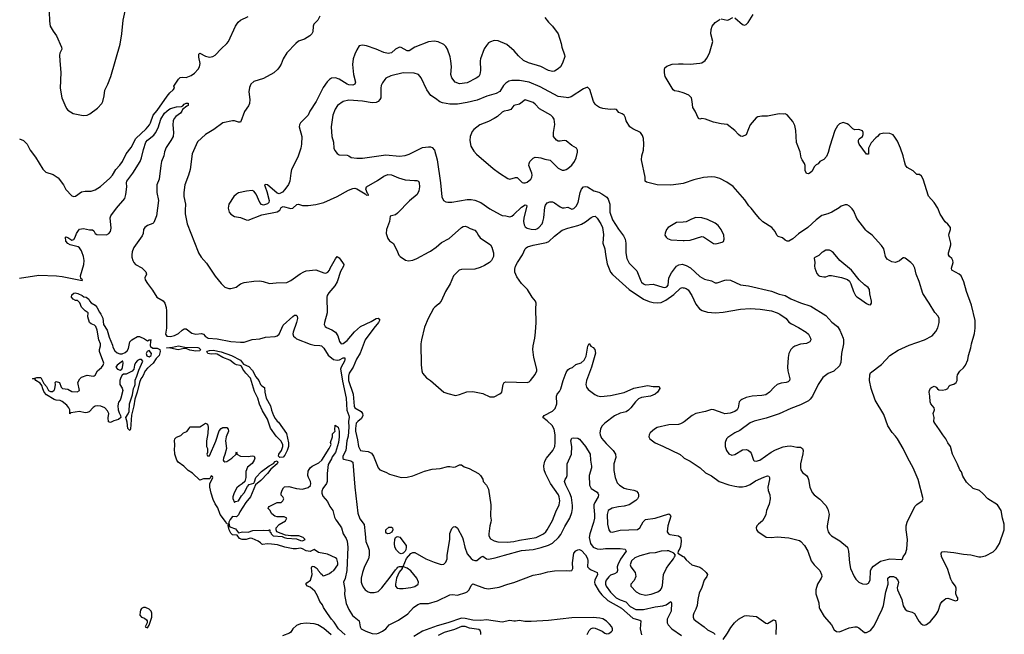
# Model space of a CAD drawing. Header units: inches. Extents: x 1934316 to 2140091, y 524953 to 667329.
# Tile 161 of 256: x 2043153 to 2053312, y 586052 to 592395. Entities that reach past the tile are written whole.
import ezdxf

# ---------------------------------------------------------------- set-up
doc = ezdxf.new("R2010")
doc.units = ezdxf.units.IN
doc.header["$MEASUREMENT"] = 0
for name, color, linetype in [('C0548', 7, 'Continuous'), ('C0549', 7, 'Continuous'), ('C0558', 7, 'Continuous'), ('C0559', 7, 'Continuous')]:
    doc.layers.add(name, color=color, linetype=linetype)

msp = doc.modelspace()

# ---------------------------------------------------------------- linework, layer by layer
at = {"layer": 'C0548', "color": 5}
for points, elevation in [([(2043150, 589729), (2043350, 589759), (2043533, 589753), (2043590, 589745), (2043798, 589702), (2043802, 589710), (2043785, 589725), (2043781, 589750), (2043814, 589870), (2043817, 589910), (2043811, 589950), (2043794, 590000)], 160), ([(2044314, 590000), (2044309, 589970), (2044310, 589945), (2044319, 589910), (2044329, 589889), (2044348, 589870), (2044414, 589834), (2044453, 589793), (2044460, 589770), (2044445, 589730), (2044448, 589710), (2044470, 589672), (2044523, 589603), (2044568, 589530), (2044632, 589492), (2044649, 589469), (2044664, 589424), (2044669, 589389), (2044667, 589213), (2044659, 589150), (2044671, 589130), (2044710, 589125), (2044750, 589135), (2044790, 589155), (2044830, 589192), (2044850, 589203), (2044870, 589204), (2044930, 589159), (2044970, 589151), (2045030, 589157), (2045048, 589148), (2045068, 589128), (2045099, 589110), (2045190, 589101), (2045333, 589073), (2045430, 589066), (2045470, 589068), (2045550, 589096), (2045630, 589102), (2045690, 589118), (2045790, 589127), (2045810, 589133), (2045829, 589151), (2045870, 589242), (2045970, 589333), (2045990, 589347), (2046006, 589346), (2046015, 589335), (2046019, 589310), (2046009, 589270), (2045973, 589170), (2045972, 589152), (2045979, 589130), (2045994, 589114), (2046010, 589103), (2046150, 589045), (2046190, 589037), (2046250, 589034), (2046268, 589028), (2046290, 589004), (2046334, 588934), (2046390, 588887), (2046430, 588880), (2046454, 588886), (2046490, 588904), (2046506, 588906), (2046509, 588889), (2046503, 588870), (2046471, 588810), (2046464, 588790), (2046465, 588770), (2046483, 588663), (2046522, 588490), (2046527, 588367), (2046550, 588310), (2046552, 588292), (2046546, 588250), (2046549, 588190), (2046542, 588098), (2046527, 588050), (2046517, 587950), (2046488, 587890), (2046486, 587870), (2046487, 587867), (2046498, 587858), (2046570, 587843), (2046589, 587830), (2046610, 587570), (2046641, 587301), (2046663, 587243), (2046706, 587186), (2046719, 587090), (2046723, 587010), (2046750, 586950), (2046759, 586919), (2046760, 586870), (2046753, 586830), (2046709, 586751), (2046689, 586690), (2046676, 586630), (2046675, 586590), (2046682, 586570), (2046697, 586537), (2046717, 586510), (2046747, 586490), (2046770, 586483), (2046810, 586482), (2046850, 586495), (2046890, 586532), (2046977, 586643), (2047030, 586719), (2047046, 586734), (2047050, 586745), (2047070, 586752), (2047110, 586752), (2047145, 586835), (2047190, 586887), (2047210, 586897), (2047230, 586897), (2047343, 586830), (2047430, 586795), (2047490, 586776), (2047510, 586773), (2047530, 586777), (2047550, 586796), (2047562, 586830), (2047564, 586870), (2047591, 587030), (2047590, 587091), (2047610, 587143), (2047630, 587163), (2047650, 587166), (2047670, 587146), (2047720, 587050), (2047730, 587026), (2047745, 586950), (2047770, 586884), (2047810, 586836), (2047830, 586821), (2047850, 586813), (2047870, 586815), (2047910, 586849), (2047930, 586858), (2047970, 586830), (2047990, 586828), (2048060, 586840), (2048154, 586870), (2048330, 586916), (2048450, 586928), (2048533, 586947), (2048610, 586972), (2048650, 586994), (2048713, 587050), (2048737, 587083), (2048776, 587164), (2048829, 587251), (2048850, 587310), (2048857, 587350), (2048857, 587383), (2048845, 587465), (2048830, 587510), (2048788, 587590), (2048773, 587630), (2048780, 587650), (2048795, 587670), (2048800, 587690), (2048800, 587810), (2048846, 587910), (2048849, 587989), (2048841, 588050), (2048846, 588070), (2048850, 588075), (2048870, 588079), (2048910, 588076), (2048930, 588067), (2048991, 587990), (2049038, 587910), (2049042, 587850), (2049052, 587788), (2049051, 587770), (2049030, 587690), (2049033, 587590), (2049050, 587558), (2049110, 587519), (2049119, 587510), (2049125, 587490), (2049120, 587470), (2049086, 587414), (2049078, 587390), (2049076, 587364), (2049085, 587290), (2049083, 587250), (2049074, 587206), (2049037, 587090), (2049029, 587050), (2049042, 586990), (2049070, 586951), (2049110, 586934), (2049149, 586931), (2049197, 586937), (2049290, 586939), (2049350, 586936), (2049399, 586930), (2049409, 586910), (2049353, 586827), (2049324, 586770), (2049318, 586750), (2049321, 586710), (2049315, 586690), (2049290, 586675), (2049250, 586662), (2049230, 586645), (2049204, 586610), (2049197, 586590), (2049198, 586570), (2049205, 586550), (2049250, 586487), (2049308, 586430), (2049350, 586409), (2049408, 586388), (2049450, 586340), (2049510, 586308), (2049590, 586308), (2049710, 586335), (2049790, 586345), (2049822, 586358), (2049872, 586392), (2049877, 586377), (2049873, 586290), (2049833, 586210), (2049835, 586170), (2049844, 586150), (2049882, 586110), (2049981, 586041)], 160), ([(2044995, 590000), (2044999, 589990), (2045024, 589944), (2045082, 589882), (2045170, 589748), (2045230, 589671), (2045270, 589635), (2045310, 589621), (2045330, 589621), (2045385, 589635), (2045432, 589668), (2045470, 589683), (2045570, 589698), (2045630, 589699), (2045666, 589694), (2045730, 589671), (2045799, 589681), (2045910, 589684), (2045950, 589703), (2046047, 589773), (2046086, 589794), (2046110, 589802), (2046210, 589812), (2046290, 589781), (2046310, 589780), (2046332, 589788), (2046351, 589809), (2046358, 589830), (2046410, 589927), (2046430, 589951), (2046450, 589939), (2046484, 589890), (2046496, 589870), (2046494, 589850), (2046463, 589797), (2046428, 589690), (2046404, 589650), (2046343, 589577), (2046327, 589550), (2046323, 589530), (2046326, 589370), (2046298, 589270), (2046296, 589250), (2046303, 589230), (2046319, 589219), (2046375, 589195), (2046411, 589171), (2046434, 589134), (2046454, 589074), (2046470, 589050), (2046490, 589055), (2046530, 589085), (2046606, 589174), (2046670, 589228), (2046779, 589281), (2046830, 589310), (2046850, 589316), (2046865, 589305), (2046865, 589290), (2046855, 589270), (2046807, 589213), (2046719, 589090), (2046666, 588954), (2046628, 588890), (2046593, 588810), (2046552, 588748), (2046544, 588716), (2046546, 588670), (2046594, 588530), (2046605, 588405), (2046610, 588390), (2046675, 588350), (2046691, 588330), (2046695, 588310), (2046680, 588280), (2046642, 588250), (2046625, 588230), (2046617, 588177), (2046618, 588150), (2046639, 588059), (2046650, 587990), (2046670, 587950), (2046690, 587945), (2046750, 587940), (2046783, 587923), (2046805, 587890), (2046850, 587770), (2046870, 587749), (2046930, 587727), (2046970, 587704), (2047090, 587671), (2047150, 587674), (2047210, 587686), (2047330, 587736), (2047410, 587757), (2047490, 587762), (2047570, 587783), (2047590, 587784), (2047630, 587776), (2047650, 587780), (2047690, 587802), (2047710, 587802), (2047739, 587779), (2047790, 587765), (2047887, 587710), (2047907, 587690), (2047930, 587652), (2047936, 587630), (2047970, 587590), (2047990, 587551), (2048015, 587390), (2048010, 587270), (2048016, 587230), (2048015, 587210), (2048002, 587170), (2047992, 587090), (2047994, 587070), (2048010, 587038), (2048050, 587016), (2048086, 587006), (2048184, 587004), (2048250, 587010), (2048310, 587025), (2048483, 587050), (2048559, 587090), (2048583, 587110), (2048596, 587130), (2048650, 587228), (2048683, 587317), (2048718, 587390), (2048727, 587430), (2048720, 587470), (2048711, 587490), (2048631, 587610), (2048578, 587710), (2048565, 587750), (2048560, 587790), (2048570, 587839), (2048589, 587870), (2048655, 587950), (2048673, 587990), (2048679, 588030), (2048678, 588110), (2048667, 588170), (2048647, 588207), (2048596, 588256), (2048549, 588290), (2048564, 588310), (2048650, 588354), (2048677, 588383), (2048694, 588430), (2048692, 588510), (2048699, 588530), (2048722, 588558), (2048736, 588584), (2048759, 588670), (2048790, 588755), (2048810, 588782), (2048826, 588794), (2048855, 588805), (2048890, 588835), (2048945, 588855), (2048977, 588883), (2048996, 588924), (2049014, 589026), (2049030, 589054), (2049045, 589025), (2049070, 589011), (2049088, 588990), (2049094, 588954), (2049051, 588809), (2049001, 588670), (2048995, 588630), (2049001, 588601), (2049017, 588577), (2049086, 588526), (2049114, 588514), (2049150, 588507), (2049250, 588516), (2049390, 588548), (2049490, 588591), (2049630, 588620), (2049690, 588610), (2049750, 588610), (2049759, 588590), (2049732, 588550), (2049710, 588530), (2049661, 588510), (2049570, 588497), (2049539, 588481), (2049507, 588453), (2049460, 588390), (2049435, 588365), (2049410, 588348), (2049347, 588333), (2049290, 588306), (2049189, 588231), (2049161, 588199), (2049146, 588170), (2049139, 588130), (2049142, 588110), (2049157, 588077), (2049203, 588023), (2049276, 587950), (2049300, 587910), (2049303, 587877), (2049284, 587810), (2049284, 587744), (2049296, 587670), (2049317, 587617), (2049343, 587590), (2049390, 587561), (2049413, 587553), (2049490, 587541), (2049516, 587530), (2049535, 587510), (2049539, 587490), (2049536, 587470), (2049526, 587450), (2049510, 587432), (2049443, 587390), (2049390, 587373), (2049330, 587366), (2049267, 587353), (2049225, 587330), (2049213, 587290), (2049217, 587190), (2049230, 587130), (2049246, 587110), (2049267, 587107), (2049350, 587128), (2049527, 587133), (2049553, 587150), (2049586, 587214), (2049610, 587237), (2049710, 587252), (2049850, 587294), (2049866, 587286), (2049870, 587270), (2049839, 587170), (2049833, 587110), (2049847, 587090), (2049862, 587082), (2049950, 587070), (2049976, 587050), (2049979, 587010), (2049970, 586958), (2049964, 586936), (2049947, 586910), (2049942, 586890), (2050000, 586854)], 180), ([(2047050, 590000), (2047066, 589966), (2047077, 589950), (2047135, 589915), (2047165, 589905), (2047210, 589914), (2047250, 589929), (2047378, 590000)], 220), ([(2048039, 590000), (2048042, 589990), (2048041, 589950), (2048020, 589910), (2048000, 589890), (2047950, 589860), (2047903, 589837), (2047850, 589822), (2047710, 589818), (2047689, 589810), (2047630, 589753), (2047593, 589670), (2047547, 589590), (2047500, 589490), (2047477, 589463), (2047436, 589430), (2047424, 589416), (2047367, 589310), (2047330, 589222), (2047298, 589090), (2047293, 589050), (2047294, 588834), (2047301, 588770), (2047308, 588748), (2047350, 588698), (2047391, 588670), (2047530, 588551), (2047570, 588536), (2047650, 588516), (2047690, 588526), (2047765, 588555), (2047830, 588558), (2047930, 588538), (2048003, 588503), (2048050, 588502), (2048106, 588534), (2048126, 588550), (2048141, 588630), (2048150, 588651), (2048170, 588659), (2048389, 588651), (2048410, 588657), (2048424, 588670), (2048470, 588733), (2048487, 588770), (2048490, 588790), (2048459, 588910), (2048449, 588991), (2048450, 589030), (2048467, 589110), (2048475, 589170), (2048483, 589270), (2048478, 589410), (2048483, 589470), (2048476, 589490), (2048442, 589530), (2048392, 589612), (2048331, 589671), (2048282, 589742), (2048263, 589790), (2048261, 589819), (2048269, 589851), (2048288, 589890), (2048341, 589970), (2048354, 590000)], 220), ([(2049194, 590000), (2049199, 589950), (2049214, 589874), (2049250, 589790), (2049270, 589765), (2049440, 589610), (2049590, 589512), (2049648, 589488), (2049690, 589478), (2049730, 589472), (2049770, 589478), (2049819, 589501), (2049901, 589559), (2049970, 589624), (2049990, 589630), (2050000, 589629)], 220), ([(2049407, 590000), (2049407, 589990), (2049416, 589930), (2049443, 589883), (2049522, 589802), (2049561, 589701), (2049570, 589686), (2049590, 589668), (2049610, 589660), (2049690, 589665), (2049790, 589635), (2049810, 589632), (2049830, 589638), (2049843, 589657), (2049852, 589730), (2049879, 589781), (2049930, 589851), (2049954, 589866), (2049990, 589872), (2050000, 589868)], 240), ([(2046510, 586046), (2046443, 586110), (2046398, 586178), (2046370, 586209), (2046330, 586266), (2046288, 586330), (2046277, 586357), (2046248, 586390), (2046225, 586450), (2046197, 586496), (2046150, 586537), (2046123, 586550), (2046106, 586570), (2046117, 586583), (2046155, 586610), (2046169, 586670), (2046162, 586738), (2046170, 586754), (2046190, 586752), (2046222, 586730), (2046232, 586712), (2046260, 586680), (2046274, 586670), (2046278, 586658), (2046290, 586654), (2046350, 586681), (2046370, 586698), (2046394, 586710), (2046434, 586770), (2046434, 586790), (2046424, 586830), (2046410, 586841), (2046330, 586878), (2046237, 586897), (2046190, 586929), (2046150, 586907), (2046110, 586914), (2046070, 586935), (2046050, 586940), (2046010, 586934), (2045974, 586934), (2045890, 586950), (2045814, 586974), (2045750, 586984), (2045710, 586985), (2045659, 586979), (2045650, 586981), (2045637, 586997), (2045615, 587015), (2045550, 587042), (2045530, 587046), (2045489, 587031), (2045450, 587030), (2045422, 587042), (2045396, 587076), (2045350, 587078), (2045330, 587096), (2045313, 587130), (2045305, 587175), (2045309, 587189), (2045290, 587193), (2045277, 587217), (2045223, 587290), (2045198, 587358), (2045170, 587399), (2045150, 587444), (2045127, 587510), (2045116, 587570), (2045115, 587605), (2045146, 587670), (2045142, 587682), (2045130, 587686), (2045118, 587662), (2045110, 587658), (2045050, 587658), (2045010, 587642), (2044935, 587715), (2044890, 587742), (2044847, 587787), (2044789, 587830), (2044775, 587850), (2044769, 587870), (2044755, 587910), (2044755, 587930), (2044749, 587950), (2044754, 588010), (2044749, 588050), (2044755, 588070), (2044770, 588085), (2044815, 588105), (2044842, 588130), (2044876, 588144), (2044903, 588177), (2044910, 588192), (2045010, 588194), (2045030, 588202), (2045069, 588231), (2045090, 588222), (2045099, 588190), (2045094, 588126), (2045082, 588050), (2045082, 587990), (2045091, 587970), (2045092, 587950), (2045092, 587928), (2045085, 587910), (2045090, 587894), (2045110, 587894), (2045176, 588044), (2045210, 588151), (2045230, 588176), (2045250, 588185), (2045290, 588185), (2045305, 588170), (2045306, 588150), (2045282, 588090), (2045277, 588050), (2045285, 587970), (2045271, 587909), (2045255, 587870), (2045251, 587850), (2045258, 587838), (2045270, 587831), (2045290, 587836), (2045342, 587870), (2045386, 587910), (2045386, 587930), (2045390, 587934), (2045394, 587930), (2045394, 587910), (2045432, 587892), (2045510, 587886), (2045550, 587894), (2045572, 587890), (2045578, 587870), (2045571, 587850), (2045550, 587815), (2045504, 587776), (2045487, 587733), (2045486, 587670), (2045475, 587630), (2045450, 587604), (2045416, 587584), (2045395, 587565), (2045367, 587513), (2045351, 587470), (2045352, 587452), (2045370, 587414), (2045378, 587422), (2045410, 587431), (2045440, 587480), (2045470, 587511), (2045502, 587578), (2045522, 587598), (2045567, 587613), (2045576, 587624), (2045590, 587670), (2045647, 587733), (2045728, 587792), (2045770, 587814), (2045790, 587835), (2045810, 587841), (2045815, 587830), (2045810, 587810), (2045743, 587757), (2045708, 587710), (2045642, 587638), (2045586, 587594), (2045535, 587470), (2045486, 587414), (2045423, 587317), (2045410, 587284), (2045390, 587264), (2045350, 587269), (2045323, 587237), (2045312, 587210), (2045313, 587173), (2045322, 587162), (2045379, 587139), (2045410, 587098), (2045451, 587111), (2045510, 587106), (2045558, 587122), (2045667, 587127), (2045718, 587122), (2045730, 587132), (2045734, 587130), (2045734, 587110), (2045744, 587104), (2045746, 587090), (2045769, 587069), (2045862, 587062), (2045882, 587050), (2045910, 587043), (2046010, 587038), (2046050, 587019), (2046070, 587016), (2046098, 587030), (2046078, 587050), (2046032, 587068), (2045950, 587068), (2045897, 587077), (2045806, 587110), (2045798, 587130), (2045798, 587150), (2045830, 587185), (2045897, 587223), (2045908, 587250), (2045883, 587263), (2045810, 587264), (2045786, 587270), (2045756, 587296), (2045734, 587334), (2045718, 587350), (2045720, 587360), (2045726, 587370), (2045754, 587386), (2045810, 587411), (2045850, 587412), (2045868, 587430), (2045878, 587450), (2045868, 587470), (2045849, 587489), (2045849, 587509), (2045860, 587540), (2045875, 587565), (2045885, 587575), (2045930, 587579), (2046010, 587558), (2046070, 587551), (2046130, 587568), (2046152, 587588), (2046158, 587610), (2046155, 587630), (2046132, 587670), (2046126, 587690), (2046130, 587735), (2046150, 587770), (2046170, 587788), (2046238, 587822), (2046272, 587848), (2046347, 587970), (2046365, 588010), (2046361, 588030), (2046382, 588090), (2046380, 588120), (2046408, 588150), (2046404, 588164), (2046408, 588210), (2046438, 588190), (2046450, 588150), (2046450, 588090), (2046441, 588030), (2046410, 587930), (2046376, 587884), (2046370, 587863), (2046337, 587803), (2046325, 587710), (2046327, 587630), (2046319, 587610), (2046282, 587558), (2046272, 587530), (2046270, 587510), (2046279, 587479), (2046330, 587422), (2046354, 587370), (2046384, 587330), (2046402, 587262), (2046415, 587235), (2046430, 587218), (2046474, 587150), (2046491, 587090), (2046520, 587040), (2046530, 587012), (2046538, 586950), (2046527, 586710), (2046510, 586628), (2046495, 586590), (2046506, 586514), (2046503, 586463), (2046523, 586370), (2046549, 586309), (2046587, 586247), (2046657, 586190), (2046665, 586130), (2046677, 586110), (2046723, 586083), (2046790, 586062), (2046830, 586058), (2046856, 586064), (2046896, 586084), (2046929, 586110), (2046966, 586150), (2047061, 586199), (2047156, 586264), (2047215, 586330), (2047261, 586359), (2047290, 586369), (2047371, 586369), (2047463, 586397), (2047590, 586458), (2047617, 586463), (2047670, 586456), (2047756, 586484), (2047770, 586490), (2047790, 586510), (2047810, 586556), (2047830, 586574), (2047947, 586527), (2047990, 586521), (2048100, 586540), (2048190, 586571), (2048250, 586586), (2048450, 586661), (2048530, 586676), (2048603, 586697), (2048672, 586708), (2048790, 586711), (2048830, 586706), (2048850, 586710), (2048861, 586730), (2048858, 586790), (2048870, 586890), (2048890, 586913), (2048910, 586925), (2048930, 586928), (2048950, 586917), (2048990, 586873), (2049010, 586835), (2049016, 586810), (2049013, 586750), (2049029, 586730), (2049050, 586716), (2049110, 586690), (2049113, 586670), (2049088, 586610), (2049083, 586590), (2049086, 586570), (2049133, 586493), (2049160, 586460), (2049221, 586401), (2049361, 586321), (2049480, 586220), (2049490, 586214), (2049550, 586198), (2049561, 586190), (2049554, 586110), (2049568, 586048)], 140), ([(2050000, 588239), (2049970, 588223), (2049950, 588218), (2049850, 588213), (2049730, 588186), (2049703, 588170), (2049657, 588130), (2049646, 588110), (2049645, 588090), (2049654, 588070), (2049710, 588029), (2049790, 587995), (2049967, 587907), (2050000, 587879)], 220), ([(2049008, 586050), (2049030, 586090), (2049048, 586112), (2049070, 586120), (2049090, 586117), (2049163, 586083), (2049190, 586064), (2049210, 586057), (2049230, 586060), (2049260, 586080), (2049268, 586090), (2049270, 586110), (2049261, 586130), (2049238, 586158), (2049208, 586188), (2049171, 586211), (2049139, 586219), (2049070, 586227), (2048850, 586221), (2048610, 586196), (2048430, 586184), (2048366, 586186), (2048310, 586196), (2048270, 586187), (2048250, 586187), (2048210, 586195), (2048130, 586178), (2047970, 586200), (2047910, 586194), (2047830, 586198), (2047750, 586215), (2047710, 586217), (2047570, 586169), (2047460, 586140), (2047310, 586083), (2047220, 586030)], 140), ([(2046368, 586048), (2046291, 586111), (2046229, 586150), (2046190, 586160), (2046110, 586167), (2046050, 586161), (2046010, 586144), (2045970, 586110), (2045950, 586075), (2045937, 586063), (2045863, 586037)], 160), ([(2047910, 586050), (2047910, 586070), (2047903, 586090), (2047890, 586101), (2047795, 586115), (2047750, 586132), (2047710, 586131), (2047638, 586102), (2047532, 586070), (2047470, 586039)], 160)]:
    msp.add_lwpolyline(points, dxfattribs=dict(at, elevation=elevation))
for points, elevation in [([(2044210, 588947), (2044241, 588959), (2044263, 588977), (2044277, 589003), (2044290, 589071), (2044309, 589090), (2044370, 589127), (2044390, 589125), (2044442, 589102), (2044470, 589082), (2044488, 589092), (2044510, 589092), (2044501, 589079), (2044499, 589030), (2044503, 589023), (2044525, 589005), (2044570, 589005), (2044598, 588990), (2044603, 588970), (2044591, 588929), (2044562, 588898), (2044530, 588849), (2044470, 588798), (2044448, 588772), (2044423, 588717), (2044403, 588690), (2044388, 588650), (2044365, 588550), (2044341, 588479), (2044330, 588410), (2044305, 588315), (2044295, 588170), (2044290, 588154), (2044270, 588175), (2044263, 588243), (2044249, 588290), (2044273, 588327), (2044282, 588350), (2044287, 588430), (2044316, 588524), (2044327, 588590), (2044338, 588610), (2044344, 588630), (2044345, 588675), (2044363, 588717), (2044382, 588778), (2044424, 588870), (2044410, 588889), (2044390, 588889), (2044370, 588877), (2044347, 588853), (2044337, 588830), (2044330, 588790), (2044312, 588768), (2044250, 588738), (2044224, 588736), (2044210, 588726), (2044197, 588703), (2044185, 588670), (2044185, 588630), (2044210, 588592), (2044216, 588570), (2044198, 588490), (2044190, 588469), (2044173, 588447), (2044164, 588410), (2044168, 588368), (2044178, 588338), (2044194, 588310), (2044196, 588290), (2044172, 588270), (2044124, 588256), (2044090, 588239), (2044070, 588246), (2044067, 588287), (2044072, 588330), (2044060, 588360), (2044031, 588391), (2043990, 588407), (2043951, 588409), (2043930, 588405), (2043910, 588394), (2043871, 588349), (2043850, 588341), (2043830, 588339), (2043770, 588353), (2043682, 588338), (2043670, 588328), (2043669, 588370), (2043661, 588390), (2043638, 588418), (2043590, 588454), (2043570, 588464), (2043530, 588467), (2043510, 588475), (2043430, 588525), (2043407, 588550), (2043390, 588584), (2043380, 588620), (2043363, 588643), (2043318, 588670), (2043308, 588688), (2043286, 588690), (2043330, 588702), (2043370, 588702), (2043401, 588641), (2043431, 588610), (2043451, 588570), (2043470, 588559), (2043490, 588559), (2043509, 588571), (2043516, 588584), (2043522, 588630), (2043518, 588650), (2043530, 588662), (2043562, 588650), (2043582, 588602), (2043594, 588590), (2043650, 588581), (2043690, 588559), (2043746, 588554), (2043769, 588570), (2043754, 588650), (2043772, 588690), (2043790, 588706), (2043850, 588728), (2043910, 588717), (2043920, 588720), (2043932, 588728), (2043954, 588770), (2043996, 588804), (2044015, 588830), (2044021, 588850), (2043976, 588970), (2043975, 588990), (2043987, 589030), (2043986, 589050), (2043969, 589090), (2043953, 589190), (2043939, 589230), (2043923, 589243), (2043890, 589257), (2043874, 589270), (2043857, 589330), (2043858, 589370), (2043830, 589389), (2043790, 589428), (2043774, 589474), (2043750, 589498), (2043730, 589498), (2043706, 589510), (2043686, 589530), (2043690, 589554), (2043710, 589572), (2043725, 589575), (2043752, 589570), (2043798, 589550), (2043816, 589536), (2043838, 589530), (2043865, 589510), (2043873, 589493), (2043892, 589472), (2043930, 589450), (2043950, 589430), (2043975, 589375), (2043990, 589357), (2044010, 589316), (2044019, 589250), (2044057, 589190), (2044077, 589117), (2044110, 589036), (2044114, 589014), (2044136, 588976), (2044158, 588958), (2044187, 588947)], 140), ([(2044970, 588974), (2044910, 588985), (2044878, 588998), (2044850, 589001), (2044788, 588988), (2044710, 589006), (2044669, 589010), (2044730, 589017), (2044790, 589030), (2044856, 589016), (2044990, 589013), (2045001, 589010), (2045020, 588990), (2045010, 588978)], 140), ([(2044490, 588982), (2044468, 588972), (2044459, 588950), (2044465, 588925), (2044490, 588916), (2044509, 588930), (2044514, 588950)], 140), ([(2045837, 587877), (2045824, 587890), (2045827, 587910), (2045855, 587950), (2045867, 587990), (2045867, 588010), (2045846, 588050), (2045798, 588098), (2045741, 588181), (2045711, 588271), (2045658, 588358), (2045628, 588428), (2045610, 588490), (2045577, 588557), (2045534, 588694), (2045487, 588747), (2045456, 588790), (2045441, 588821), (2045428, 588828), (2045390, 588834), (2045370, 588844), (2045322, 588882), (2045249, 588909), (2045190, 588942), (2045170, 588947), (2045130, 588942), (2045093, 588950), (2045084, 588970), (2045087, 588973), (2045110, 588981), (2045150, 588983), (2045230, 588969), (2045337, 588930), (2045430, 588880), (2045461, 588841), (2045516, 588816), (2045556, 588776), (2045590, 588711), (2045619, 588670), (2045636, 588630), (2045650, 588615), (2045679, 588599), (2045683, 588550), (2045697, 588490), (2045739, 588410), (2045750, 588365), (2045773, 588310), (2045790, 588279), (2045810, 588251), (2045823, 588243), (2045905, 588125), (2045928, 588028), (2045928, 587990), (2045914, 587950), (2045901, 587930), (2045890, 587900), (2045870, 587880)], 140), ([(2044212, 588872), (2044158, 588830), (2044146, 588810), (2044162, 588790), (2044190, 588778), (2044208, 588790), (2044214, 588806), (2044222, 588850), (2044218, 588870)], 140), ([(2046950, 587089), (2046936, 587096), (2046930, 587106), (2046929, 587131), (2046962, 587158), (2046990, 587159), (2046999, 587150), (2047004, 587130), (2046993, 587107), (2046970, 587094)], 160), ([(2047090, 586882), (2047070, 586889), (2047040, 586920), (2047022, 586950), (2047020, 586990), (2047024, 587030), (2047030, 587050), (2047041, 587059), (2047050, 587062), (2047075, 587055), (2047139, 586970), (2047142, 586950), (2047137, 586923), (2047131, 586909), (2047110, 586888)], 160), ([(2049835, 586915), (2049770, 586911), (2049710, 586894), (2049650, 586888), (2049550, 586862), (2049499, 586841), (2049465, 586810), (2049453, 586770), (2049457, 586750), (2049502, 586690), (2049511, 586650), (2049493, 586607), (2049457, 586570), (2049457, 586550), (2049514, 586490), (2049550, 586469), (2049610, 586456), (2049670, 586468), (2049738, 586490), (2049764, 586510), (2049775, 586525), (2049784, 586556), (2049797, 586670), (2049827, 586733), (2049850, 586769), (2049900, 586830), (2049910, 586850), (2049918, 586870), (2049902, 586890), (2049852, 586912)], 180), ([(2047112, 586748), (2047098, 586742), (2047098, 586730), (2047068, 586692), (2047041, 586630), (2047030, 586570), (2047030, 586550), (2047049, 586529), (2047070, 586524), (2047110, 586526), (2047190, 586534), (2047230, 586544), (2047263, 586570), (2047269, 586590), (2047250, 586630), (2047190, 586706), (2047150, 586736)], 160), ([(2044450, 586329), (2044430, 586329), (2044410, 586317), (2044400, 586300), (2044395, 586285), (2044393, 586250), (2044410, 586230), (2044440, 586220), (2044462, 586202), (2044468, 586190), (2044469, 586170), (2044448, 586130), (2044470, 586119), (2044490, 586145), (2044515, 586230), (2044517, 586270), (2044510, 586290), (2044490, 586311)], 160)]:
    msp.add_lwpolyline(points, close=True, dxfattribs=dict(at, elevation=elevation))
at = {"layer": 'C0549', "color": 5}
for points, elevation in [([(2043457, 592477), (2043459, 592379), (2043466, 592330), (2043497, 592277), (2043533, 592230), (2043584, 592110), (2043587, 592090), (2043568, 592050), (2043565, 592030), (2043566, 591970), (2043578, 591850), (2043571, 591690), (2043586, 591590), (2043617, 591517), (2043637, 591477), (2043650, 591461), (2043706, 591426), (2043808, 591408), (2043850, 591411), (2043877, 591423), (2043957, 591483), (2043999, 591530), (2044009, 591551), (2044024, 591610), (2044033, 591667), (2044063, 591730), (2044092, 591810), (2044190, 592142), (2044207, 592250), (2044222, 592390), (2044253, 592530)], 220), ([(2043150, 591167), (2043192, 591150), (2043230, 591110), (2043261, 591050), (2043316, 590976), (2043390, 590854), (2043423, 590823), (2043497, 590797), (2043550, 590762), (2043605, 590690), (2043630, 590644), (2043690, 590579), (2043710, 590569), (2043730, 590575), (2043790, 590618), (2043830, 590626), (2043890, 590627), (2043930, 590640), (2043986, 590674), (2044082, 590758), (2044110, 590789), (2044146, 590850), (2044187, 590893), (2044213, 590930), (2044250, 591010), (2044304, 591076), (2044351, 591170), (2044457, 591270), (2044492, 591310), (2044503, 591330), (2044530, 591410), (2044570, 591458), (2044675, 591605), (2044701, 591639), (2044736, 591670), (2044749, 591690), (2044743, 591710), (2044790, 591782), (2044810, 591798), (2044830, 591803), (2044870, 591799), (2044922, 591818), (2044957, 591843), (2044994, 591886), (2045008, 591910), (2045016, 591944), (2045002, 592010), (2045001, 592039), (2045010, 592048), (2045070, 592018), (2045110, 592009), (2045145, 592015), (2045170, 592030), (2045230, 592096), (2045290, 592148), (2045309, 592171), (2045378, 592330), (2045407, 592370), (2045430, 592390), (2045510, 592427)], 180), ([(2046250, 592430), (2046230, 592390), (2046189, 592350), (2046182, 592330), (2046176, 592270), (2046168, 592250), (2046148, 592230), (2046090, 592195), (2046030, 592175), (2046001, 592150), (2045908, 592052), (2045870, 591990), (2045850, 591936), (2045833, 591907), (2045817, 591883), (2045775, 591845), (2045670, 591788), (2045570, 591756), (2045539, 591730), (2045525, 591695), (2045518, 591650), (2045527, 591570), (2045524, 591530), (2045514, 591506), (2045474, 591446), (2045435, 591345), (2045430, 591339), (2045410, 591336), (2045370, 591352), (2045350, 591352), (2045250, 591330), (2045157, 591263), (2045070, 591212), (2044987, 591133), (2044934, 591010), (2044912, 590850), (2044896, 590790), (2044857, 590690), (2044847, 590610), (2044848, 590570), (2044862, 590490), (2044859, 590430), (2044861, 590390), (2044880, 590290), (2044995, 590000)], 180), ([(2048570, 592418), (2048608, 592368), (2048651, 592330), (2048710, 592250), (2048741, 592150), (2048745, 592110), (2048773, 592033), (2048776, 592016), (2048753, 591947), (2048733, 591907), (2048710, 591887), (2048670, 591865), (2048650, 591861), (2048610, 591870), (2048531, 591911), (2048401, 591950), (2048350, 591973), (2048301, 592021), (2048255, 592075), (2048178, 592138), (2048090, 592176), (2048050, 592181), (2048012, 592168), (2047990, 592155), (2047968, 592130), (2047946, 592094), (2047908, 591990), (2047904, 591970), (2047907, 591870), (2047900, 591830), (2047890, 591810), (2047863, 591790), (2047770, 591745), (2047690, 591732), (2047646, 591750), (2047610, 591794), (2047603, 591830), (2047608, 591910), (2047602, 591970), (2047593, 592013), (2047568, 592090), (2047550, 592118), (2047530, 592138), (2047470, 592167), (2047430, 592174), (2047370, 592167), (2047230, 592111), (2047170, 592073), (2047150, 592073), (2047090, 592108), (2047070, 592110), (2047030, 592090), (2046990, 592054), (2046955, 592045), (2046910, 592056), (2046830, 592091), (2046730, 592126), (2046690, 592131), (2046656, 592124), (2046630, 592085), (2046610, 592039), (2046595, 591990), (2046587, 591933), (2046597, 591830), (2046616, 591750), (2046612, 591730), (2046590, 591721), (2046550, 591723), (2046530, 591731), (2046450, 591783), (2046410, 591795), (2046370, 591790), (2046350, 591777), (2046325, 591755), (2046284, 591696), (2046213, 591550), (2046148, 591450), (2046129, 591410), (2046050, 591330), (2046040, 591310), (2046037, 591290), (2046063, 591190), (2046060, 591110), (2046052, 591070), (2046022, 590978), (2045959, 590850), (2045949, 590810), (2045941, 590730), (2045925, 590695), (2045890, 590643), (2045864, 590616), (2045830, 590598), (2045810, 590606), (2045710, 590690), (2045686, 590694), (2045680, 590690), (2045685, 590670), (2045702, 590622), (2045727, 590530), (2045723, 590510), (2045710, 590494), (2045670, 590482), (2045649, 590489), (2045629, 590509), (2045594, 590594), (2045570, 590624), (2045550, 590633), (2045493, 590627), (2045410, 590607), (2045390, 590596), (2045362, 590570), (2045310, 590490), (2045305, 590450), (2045314, 590410), (2045330, 590387), (2045370, 590363), (2045430, 590352), (2045488, 590328), (2045510, 590327), (2045650, 590382), (2045810, 590412), (2045836, 590430), (2045850, 590458), (2045870, 590467), (2045950, 590445), (2045970, 590451), (2046012, 590488), (2046030, 590490), (2046070, 590479), (2046130, 590479), (2046210, 590487), (2046250, 590498), (2046290, 590510), (2046430, 590572), (2046544, 590636), (2046590, 590653), (2046610, 590655), (2046631, 590651), (2046717, 590597), (2046730, 590585), (2046747, 590587), (2046750, 590582), (2046752, 590590), (2046742, 590602), (2046725, 590645), (2046730, 590670), (2046846, 590734), (2046910, 590780), (2046950, 590796), (2046990, 590794), (2047063, 590763), (2047130, 590743), (2047226, 590734), (2047250, 590736), (2047266, 590730), (2047275, 590710), (2047278, 590670), (2047271, 590630), (2047253, 590590), (2047176, 590524), (2047050, 590397), (2047030, 590382), (2046974, 590366), (2046967, 590313), (2046939, 590230), (2046933, 590190), (2046950, 590136), (2046970, 590113), (2047010, 590084), (2047050, 590000)], 220), ([(2050000, 591640), (2049954, 591654), (2049910, 591662), (2049894, 591670), (2049814, 591810), (2049806, 591846), (2049805, 591885), (2049810, 591897), (2049830, 591915), (2049885, 591935), (2049950, 591940), (2050000, 591939)], 220), ([(2050000, 590706), (2049950, 590696), (2049870, 590688), (2049731, 590691), (2049619, 590719), (2049605, 590730), (2049605, 590770), (2049570, 590950), (2049573, 590990), (2049589, 591050), (2049592, 591110), (2049589, 591169), (2049580, 591200), (2049559, 591230), (2049479, 591270), (2049449, 591290), (2049409, 591350), (2049402, 591382), (2049389, 591410), (2049370, 591424), (2049336, 591436), (2049309, 591469), (2049290, 591472), (2049247, 591467), (2049170, 591478), (2049135, 591490), (2049104, 591510), (2049090, 591524), (2049075, 591550), (2049035, 591675), (2049010, 591699), (2048970, 591681), (2048842, 591598), (2048810, 591590), (2048790, 591591), (2048710, 591603), (2048523, 591703), (2048410, 591749), (2048310, 591768), (2048232, 591768), (2048200, 591760), (2048170, 591741), (2048144, 591716), (2048107, 591653), (2048070, 591632), (2047974, 591606), (2047873, 591566), (2047770, 591541), (2047670, 591522), (2047590, 591524), (2047517, 591537), (2047487, 591547), (2047443, 591583), (2047394, 591614), (2047354, 591670), (2047296, 591796), (2047268, 591828), (2047224, 591844), (2047110, 591846), (2046983, 591817), (2046931, 591790), (2046921, 591779), (2046896, 591744), (2046884, 591716), (2046880, 591690), (2046878, 591590), (2046870, 591570), (2046850, 591550), (2046830, 591541), (2046790, 591538), (2046690, 591556), (2046550, 591563), (2046490, 591550), (2046432, 591508), (2046408, 591472), (2046383, 591410), (2046368, 591288), (2046374, 591190), (2046389, 591130), (2046393, 591070), (2046404, 591044), (2046430, 591013), (2046450, 591002), (2046530, 590997), (2046550, 590990), (2046574, 590974), (2046630, 590965), (2046690, 590966), (2046930, 590999), (2047072, 590988), (2047130, 590995), (2047170, 591007), (2047310, 591076), (2047370, 591083), (2047390, 591082), (2047410, 591075), (2047432, 591050), (2047461, 590950), (2047496, 590710), (2047508, 590568), (2047526, 590530), (2047550, 590515), (2047570, 590511), (2047610, 590513), (2047770, 590538), (2047810, 590538), (2047850, 590532), (2047910, 590507), (2048003, 590443), (2048110, 590384), (2048130, 590375), (2048170, 590372), (2048210, 590361), (2048230, 590369), (2048250, 590384), (2048330, 590461), (2048370, 590485), (2048381, 590481), (2048387, 590470), (2048353, 590350), (2048351, 590311), (2048358, 590278), (2048370, 590257), (2048390, 590245), (2048430, 590235), (2048470, 590231), (2048490, 590238), (2048510, 590252), (2048542, 590290), (2048551, 590309), (2048562, 590350), (2048570, 590459), (2048578, 590482), (2048595, 590505), (2048623, 590517), (2048650, 590514), (2048670, 590506), (2048730, 590463), (2048750, 590454), (2048770, 590453), (2048810, 590462), (2048850, 590440), (2048870, 590448), (2048894, 590470), (2048916, 590510), (2048935, 590610), (2048950, 590647), (2048970, 590669), (2048990, 590673), (2049011, 590671), (2049077, 590630), (2049130, 590614), (2049159, 590599), (2049210, 590562), (2049224, 590544), (2049242, 590490), (2049242, 590410), (2049268, 590330), (2049330, 590233), (2049383, 590163), (2049399, 590130), (2049408, 590090), (2049407, 590000)], 240), ([(2043794, 590000), (2043791, 590010), (2043770, 590041), (2043756, 590050), (2043674, 590070), (2043650, 590085), (2043630, 590110), (2043624, 590150), (2043630, 590154), (2043650, 590147), (2043690, 590120), (2043710, 590128), (2043725, 590150), (2043738, 590190), (2043759, 590221), (2043770, 590232), (2043810, 590241), (2043873, 590227), (2043905, 590225), (2043917, 590217), (2043932, 590190), (2043950, 590178), (2044050, 590176), (2044073, 590190), (2044089, 590210), (2044096, 590244), (2044086, 590350), (2044092, 590370), (2044150, 590450), (2044237, 590550), (2044249, 590590), (2044258, 590670), (2044255, 590710), (2044260, 590730), (2044320, 590810), (2044397, 590930), (2044411, 590969), (2044430, 591055), (2044456, 591130), (2044470, 591151), (2044536, 591204), (2044554, 591226), (2044582, 591278), (2044610, 591368), (2044648, 591430), (2044670, 591452), (2044690, 591469), (2044710, 591477), (2044770, 591495), (2044822, 591498), (2044835, 591505), (2044850, 591522), (2044870, 591532), (2044890, 591532), (2044891, 591510), (2044876, 591504), (2044831, 591469), (2044826, 591450), (2044811, 591430), (2044765, 591395), (2044746, 591374), (2044735, 591350), (2044732, 591310), (2044740, 591230), (2044735, 591190), (2044714, 591150), (2044665, 591075), (2044646, 591030), (2044639, 590990), (2044617, 590930), (2044608, 590892), (2044592, 590748), (2044569, 590690), (2044569, 590610), (2044585, 590530), (2044566, 590370), (2044537, 590303), (2044527, 590293), (2044470, 590271), (2044443, 590250), (2044432, 590230), (2044428, 590190), (2044417, 590163), (2044330, 590044), (2044316, 590010), (2044314, 590000)], 160), ([(2048354, 590000), (2048367, 590030), (2048379, 590041), (2048393, 590050), (2048451, 590069), (2048590, 590094), (2048613, 590107), (2048670, 590162), (2048750, 590222), (2048810, 590245), (2048910, 590270), (2048950, 590286), (2048991, 590309), (2049050, 590355), (2049070, 590365), (2049090, 590366), (2049110, 590348), (2049149, 590289), (2049167, 590250), (2049178, 590178), (2049171, 590090), (2049191, 590030), (2049194, 590000)], 220), ([(2047378, 590000), (2047390, 590007), (2047450, 590046), (2047505, 590095), (2047583, 590137), (2047710, 590252), (2047730, 590262), (2047750, 590263), (2047770, 590259), (2047801, 590241), (2047850, 590224), (2047870, 590200), (2047887, 590167), (2047905, 590145), (2048010, 590070), (2048026, 590046), (2048039, 590000)], 220), ([(2050000, 590307), (2049930, 590303), (2049845, 590250), (2049825, 590230), (2049812, 590192), (2049811, 590170), (2049822, 590150), (2049837, 590137), (2049870, 590124), (2050000, 590117)], 260)]:
    msp.add_lwpolyline(points, dxfattribs=dict(at, elevation=elevation))
at = {"layer": 'C0549', "color": 5, "elevation": 260}
msp.add_lwpolyline([(2048370, 591567), (2048310, 591525), (2048250, 591509), (2048221, 591470), (2048190, 591459), (2048150, 591452), (2048130, 591442), (2048083, 591397), (2048050, 591377), (2047990, 591345), (2047899, 591310), (2047839, 591261), (2047820, 591240), (2047801, 591190), (2047796, 591150), (2047807, 591090), (2047839, 591039), (2047866, 591006), (2048039, 590859), (2048105, 590810), (2048190, 590755), (2048210, 590751), (2048270, 590767), (2048286, 590766), (2048336, 590716), (2048350, 590711), (2048370, 590711), (2048390, 590720), (2048427, 590750), (2048438, 590770), (2048441, 590790), (2048436, 590810), (2048407, 590890), (2048408, 590910), (2048417, 590930), (2048450, 590965), (2048470, 590975), (2048506, 590974), (2048531, 590970), (2048570, 590956), (2048627, 590947), (2048710, 590864), (2048750, 590842), (2048770, 590842), (2048790, 590848), (2048810, 590861), (2048850, 590895), (2048879, 590930), (2048896, 590970), (2048909, 591029), (2048909, 591050), (2048898, 591070), (2048850, 591096), (2048790, 591144), (2048770, 591149), (2048730, 591141), (2048710, 591142), (2048690, 591152), (2048662, 591190), (2048662, 591230), (2048675, 591315), (2048667, 591367), (2048655, 591390), (2048633, 591410), (2048516, 591476), (2048470, 591524), (2048450, 591539)], close=True, dxfattribs=at)
at = {"layer": 'C0558', "color": 5}
for points, elevation in [([(2050000, 589868), (2050030, 589859), (2050075, 589835), (2050170, 589744), (2050218, 589718), (2050290, 589701), (2050330, 589680), (2050350, 589679), (2050430, 589707), (2050450, 589710), (2050487, 589707), (2050590, 589660), (2050673, 589647), (2050910, 589592), (2050990, 589564), (2051050, 589548), (2051110, 589513), (2051210, 589472), (2051317, 589437), (2051470, 589343), (2051532, 589272), (2051590, 589230), (2051615, 589190), (2051649, 589110), (2051653, 589090), (2051652, 589050), (2051632, 588950), (2051624, 588856), (2051610, 588823), (2051553, 588767), (2051495, 588745), (2051439, 588701), (2051390, 588629), (2051333, 588510), (2051310, 588479), (2051290, 588461), (2051210, 588419), (2051110, 588382), (2050990, 588327), (2050856, 588284), (2050730, 588251), (2050690, 588235), (2050583, 588157), (2050530, 588130), (2050458, 588082), (2050447, 588070), (2050431, 588030), (2050431, 587990), (2050447, 587950), (2050470, 587915), (2050502, 587902), (2050530, 587909), (2050610, 587956), (2050650, 587961), (2050670, 587953), (2050690, 587937), (2050701, 587921), (2050723, 587850), (2050730, 587843), (2050750, 587838), (2050790, 587850), (2050908, 587932), (2050950, 587955), (2051030, 587986), (2051070, 587995), (2051110, 587996), (2051170, 587985), (2051210, 587983), (2051230, 587971), (2051235, 587950), (2051234, 587914), (2051210, 587810), (2051208, 587770), (2051213, 587750), (2051230, 587723), (2051271, 587690), (2051285, 587670), (2051293, 587650), (2051304, 587570), (2051330, 587515), (2051351, 587490), (2051410, 587448), (2051470, 587380), (2051490, 587344), (2051506, 587290), (2051485, 587170), (2051485, 587150), (2051496, 587110), (2051508, 587088), (2051530, 587067), (2051616, 587016), (2051693, 586950), (2051705, 586910), (2051713, 586790), (2051725, 586730), (2051762, 586650), (2051780, 586620), (2051810, 586590), (2051850, 586573), (2051889, 586571), (2051910, 586581), (2051929, 586610), (2051932, 586708), (2051940, 586730), (2051964, 586756), (2052009, 586791), (2052034, 586806), (2052130, 586830), (2052250, 586825), (2052262, 586830), (2052269, 586851), (2052293, 586887), (2052305, 586930), (2052312, 587030), (2052301, 587130), (2052301, 587170), (2052309, 587210), (2052390, 587370), (2052408, 587392), (2052463, 587430), (2052474, 587450), (2052424, 587650), (2052373, 587770), (2052317, 587870), (2052270, 587969), (2052210, 588069), (2052190, 588097), (2052154, 588134), (2052110, 588204), (2052070, 588319), (2051978, 588470), (2051938, 588590), (2051922, 588670), (2051924, 588730), (2051930, 588751), (2052045, 588835), (2052130, 588928), (2052217, 588983), (2052330, 589037), (2052490, 589091), (2052567, 589133), (2052604, 589176), (2052625, 589215), (2052641, 589270), (2052641, 589310), (2052630, 589335), (2052594, 589374), (2052538, 589470), (2052472, 589570), (2052434, 589694), (2052403, 589770), (2052390, 589830), (2052370, 589865), (2052349, 589889), (2052290, 589935), (2052278, 589938), (2052270, 589939), (2052232, 589908), (2052190, 589890), (2052150, 589895), (2052103, 589923), (2052086, 589950), (2052075, 590000)], 240), ([(2050000, 587879), (2050010, 587870), (2050070, 587840), (2050173, 587770), (2050230, 587718), (2050290, 587687), (2050370, 587630), (2050470, 587595), (2050530, 587580), (2050574, 587574), (2050610, 587574), (2050650, 587580), (2050690, 587597), (2050745, 587635), (2050830, 587674), (2050870, 587689), (2050883, 587683), (2050891, 587671), (2050890, 587650), (2050873, 587570), (2050877, 587537), (2050894, 587490), (2050895, 587450), (2050886, 587394), (2050858, 587330), (2050853, 587290), (2050846, 587270), (2050817, 587223), (2050775, 587190), (2050757, 587170), (2050750, 587150), (2050754, 587130), (2050770, 587114), (2050856, 587056), (2050910, 587050), (2050970, 587059), (2051090, 587049), (2051200, 587020), (2051212, 587011), (2051250, 586967), (2051285, 586910), (2051320, 586810), (2051349, 586770), (2051407, 586710), (2051427, 586670), (2051429, 586650), (2051423, 586630), (2051386, 586570), (2051368, 586510), (2051369, 586470), (2051398, 586378), (2051402, 586330), (2051408, 586310), (2051455, 586235), (2051529, 586149), (2051558, 586098), (2051581, 586081), (2051610, 586076), (2051710, 586119), (2051770, 586130), (2051790, 586128), (2051810, 586119), (2051870, 586070), (2051890, 586070), (2051930, 586093), (2051970, 586140), (2052053, 586310), (2052065, 586350), (2052089, 586490), (2052112, 586570), (2052110, 586630), (2052130, 586648), (2052150, 586650), (2052170, 586648), (2052190, 586638), (2052214, 586610), (2052220, 586590), (2052207, 586533), (2052209, 586510), (2052254, 586410), (2052270, 586346), (2052290, 586311), (2052310, 586294), (2052362, 586282), (2052387, 586267), (2052430, 586187), (2052450, 586163), (2052470, 586150), (2052490, 586148), (2052510, 586154), (2052550, 586186), (2052610, 586255), (2052629, 586290), (2052655, 586365), (2052670, 586389), (2052690, 586409), (2052710, 586422), (2052730, 586426), (2052810, 586399), (2052830, 586405), (2052833, 586410), (2052832, 586430), (2052822, 586442), (2052811, 586471), (2052814, 586530), (2052810, 586549), (2052774, 586594), (2052760, 586620), (2052726, 586730), (2052665, 586850), (2052662, 586890), (2052670, 586903), (2052693, 586907), (2052790, 586896), (2052890, 586879), (2052968, 586872), (2053050, 586850), (2053070, 586852), (2053117, 586863), (2053197, 586903), (2053227, 586933), (2053263, 586990), (2053312, 587130), (2053310, 587190), (2053293, 587250), (2053281, 587330), (2053241, 587390), (2053143, 587450), (2053090, 587506), (2053055, 587535), (2052990, 587558), (2052923, 587623), (2052884, 587684), (2052870, 587730), (2052853, 587750), (2052829, 587809), (2052779, 587910), (2052757, 587990), (2052730, 588029), (2052709, 588070), (2052676, 588110), (2052644, 588164), (2052594, 588230), (2052585, 588250), (2052589, 588290), (2052579, 588330), (2052593, 588370), (2052589, 588390), (2052553, 588430), (2052546, 588450), (2052544, 588510), (2052537, 588550), (2052540, 588570), (2052550, 588591), (2052560, 588600), (2052590, 588613), (2052610, 588603), (2052624, 588584), (2052636, 588576), (2052670, 588571), (2052710, 588577), (2052731, 588589), (2052744, 588616), (2052755, 588625), (2052790, 588635), (2052815, 588650), (2052825, 588670), (2052824, 588710), (2052829, 588730), (2052852, 588768), (2052890, 588803), (2052910, 588831), (2052934, 588886), (2052942, 588930), (2052967, 589010), (2052972, 589050), (2053005, 589155), (2053012, 589210), (2053010, 589290), (2052972, 589450), (2052922, 589590), (2052894, 589690), (2052867, 589750), (2052846, 589770), (2052771, 589811), (2052768, 589830), (2052785, 589890), (2052782, 589910), (2052770, 589929), (2052745, 589950), (2052736, 589970), (2052737, 589990), (2052740, 590000)], 220), ([(2051444, 590000), (2051430, 589992), (2051399, 589961), (2051358, 589942), (2051350, 589934), (2051358, 589890), (2051353, 589850), (2051356, 589830), (2051377, 589777), (2051394, 589754), (2051410, 589747), (2051450, 589741), (2051470, 589741), (2051505, 589755), (2051530, 589754), (2051633, 589733), (2051693, 589713), (2051715, 589695), (2051730, 589670), (2051755, 589590), (2051775, 589550), (2051790, 589535), (2051819, 589519), (2051890, 589467), (2051910, 589456), (2051930, 589452), (2051942, 589470), (2051941, 589490), (2051925, 589565), (2051922, 589610), (2051909, 589630), (2051870, 589658), (2051815, 589710), (2051735, 589810), (2051616, 589910), (2051550, 589989), (2051537, 590000)], 260), ([(2050000, 589629), (2050010, 589627), (2050030, 589622), (2050050, 589608), (2050087, 589550), (2050130, 589459), (2050166, 589410), (2050193, 589393), (2050250, 589377), (2050331, 589369), (2050410, 589376), (2050590, 589407), (2050690, 589415), (2050792, 589408), (2050910, 589390), (2050970, 589370), (2050996, 589356), (2051060, 589310), (2051090, 589274), (2051115, 589255), (2051190, 589219), (2051268, 589170), (2051290, 589150), (2051312, 589110), (2051315, 589090), (2051307, 589070), (2051270, 589053), (2051210, 589048), (2051150, 589026), (2051129, 589011), (2051110, 588990), (2051090, 588950), (2051083, 588910), (2051076, 588810), (2051080, 588770), (2051099, 588690), (2051095, 588670), (2051083, 588657), (2051062, 588650), (2051010, 588644), (2050970, 588631), (2050936, 588604), (2050890, 588550), (2050850, 588525), (2050810, 588518), (2050709, 588511), (2050650, 588496), (2050604, 588476), (2050592, 588468), (2050578, 588450), (2050567, 588390), (2050556, 588370), (2050530, 588350), (2050485, 588335), (2050430, 588329), (2050410, 588333), (2050315, 588370), (2050290, 588372), (2050228, 588352), (2050130, 588332), (2050090, 588312), (2050010, 588245), (2050000, 588239)], 220), ([(2050000, 586854), (2050007, 586850), (2050030, 586821), (2050088, 586768), (2050170, 586744), (2050190, 586730), (2050237, 586690), (2050248, 586670), (2050243, 586650), (2050216, 586610), (2050190, 586535), (2050163, 586477), (2050149, 586410), (2050142, 586350), (2050128, 586310), (2050107, 586270), (2050100, 586250), (2050100, 586230), (2050110, 586210), (2050130, 586190), (2050215, 586130), (2050250, 586098), (2050310, 586068), (2050330, 586050)], 180), ([(2050410, 585999), (2050456, 586064), (2050490, 586124), (2050528, 586170), (2050570, 586210), (2050630, 586243), (2050650, 586247), (2050756, 586236), (2050850, 586168), (2050870, 586165), (2050930, 586201), (2050950, 586196), (2050958, 586150), (2050955, 586050)], 180)]:
    msp.add_lwpolyline(points, dxfattribs=dict(at, elevation=elevation))
at = {"layer": 'C0559', "color": 5}
for points, elevation in [([(2050000, 591939), (2050070, 591937), (2050170, 591945), (2050190, 591951), (2050225, 591975), (2050243, 591997), (2050270, 592050), (2050303, 592170), (2050284, 592250), (2050287, 592293), (2050298, 592330), (2050330, 592367), (2050380, 592400)], 220), ([(2050390, 592405), (2050451, 592389), (2050467, 592393), (2050510, 592418)], 220), ([(2050530, 592416), (2050610, 592346), (2050630, 592338), (2050650, 592346), (2050670, 592366), (2050721, 592450)], 220), ([(2052740, 590000), (2052759, 590070), (2052759, 590090), (2052741, 590170), (2052743, 590190), (2052757, 590230), (2052756, 590250), (2052730, 590284), (2052702, 590310), (2052649, 590389), (2052626, 590450), (2052590, 590509), (2052530, 590575), (2052475, 590750), (2052459, 590779), (2052436, 590796), (2052410, 590797), (2052370, 590834), (2052310, 590869), (2052293, 590893), (2052281, 590930), (2052270, 590990), (2052241, 591070), (2052210, 591142), (2052184, 591184), (2052166, 591206), (2052130, 591219), (2052070, 591223), (2052025, 591215), (2052005, 591190), (2051985, 591175), (2051937, 591123), (2051910, 591070), (2051910, 591009), (2051890, 591006), (2051814, 591110), (2051806, 591130), (2051809, 591151), (2051816, 591164), (2051849, 591190), (2051855, 591210), (2051855, 591230), (2051848, 591248), (2051810, 591262), (2051770, 591258), (2051750, 591268), (2051709, 591309), (2051690, 591322), (2051650, 591335), (2051610, 591322), (2051590, 591299), (2051564, 591250), (2051512, 591090), (2051495, 591025), (2051477, 590983), (2051450, 590953), (2051410, 590933), (2051391, 590909), (2051370, 590897), (2051350, 590877), (2051328, 590832), (2051310, 590814), (2051290, 590805), (2051270, 590809), (2051259, 590839), (2051258, 590890), (2051252, 590910), (2051225, 590950), (2051216, 590970), (2051205, 591030), (2051168, 591128), (2051160, 591250), (2051150, 591302), (2051130, 591344), (2051072, 591412), (2051050, 591422), (2051030, 591419), (2050990, 591425), (2050870, 591399), (2050810, 591401), (2050770, 591394), (2050750, 591382), (2050691, 591309), (2050671, 591270), (2050650, 591208), (2050610, 591189), (2050590, 591194), (2050570, 591209), (2050533, 591253), (2050452, 591312), (2050390, 591319), (2050310, 591336), (2050229, 591369), (2050190, 591376), (2050169, 591369), (2050155, 591375), (2050123, 591450), (2050097, 591490), (2050093, 591550), (2050083, 591590), (2050056, 591616), (2050010, 591637), (2050000, 591640)], 220), ([(2052075, 590000), (2052069, 590029), (2052045, 590065), (2051950, 590170), (2051896, 590210), (2051884, 590224), (2051790, 590344), (2051758, 590418), (2051742, 590442), (2051714, 590470), (2051690, 590484), (2051670, 590485), (2051630, 590469), (2051608, 590452), (2051532, 590408), (2051490, 590390), (2051430, 590373), (2051370, 590331), (2051285, 590250), (2051190, 590185), (2051130, 590132), (2051090, 590110), (2051070, 590110), (2051050, 590120), (2051024, 590144), (2050977, 590157), (2050964, 590170), (2050949, 590210), (2050914, 590250), (2050821, 590310), (2050790, 590339), (2050750, 590384), (2050701, 590450), (2050675, 590475), (2050636, 590536), (2050514, 590674), (2050450, 590717), (2050377, 590757), (2050330, 590769), (2050290, 590773), (2050210, 590765), (2050110, 590741), (2050010, 590708), (2050000, 590706)], 240), ([(2050000, 590117), (2050010, 590116), (2050070, 590120), (2050190, 590156), (2050210, 590153), (2050230, 590142), (2050310, 590087), (2050330, 590083), (2050350, 590086), (2050402, 590098), (2050413, 590107), (2050421, 590130), (2050419, 590170), (2050392, 590230), (2050358, 590270), (2050330, 590294), (2050250, 590334), (2050191, 590349), (2050130, 590352), (2050083, 590337), (2050030, 590310), (2050000, 590307)], 260), ([(2051537, 590000), (2051530, 590006), (2051510, 590016), (2051470, 590015), (2051444, 590000)], 260)]:
    msp.add_lwpolyline(points, dxfattribs=dict(at, elevation=elevation))

doc.saveas('drawing.dxf')
